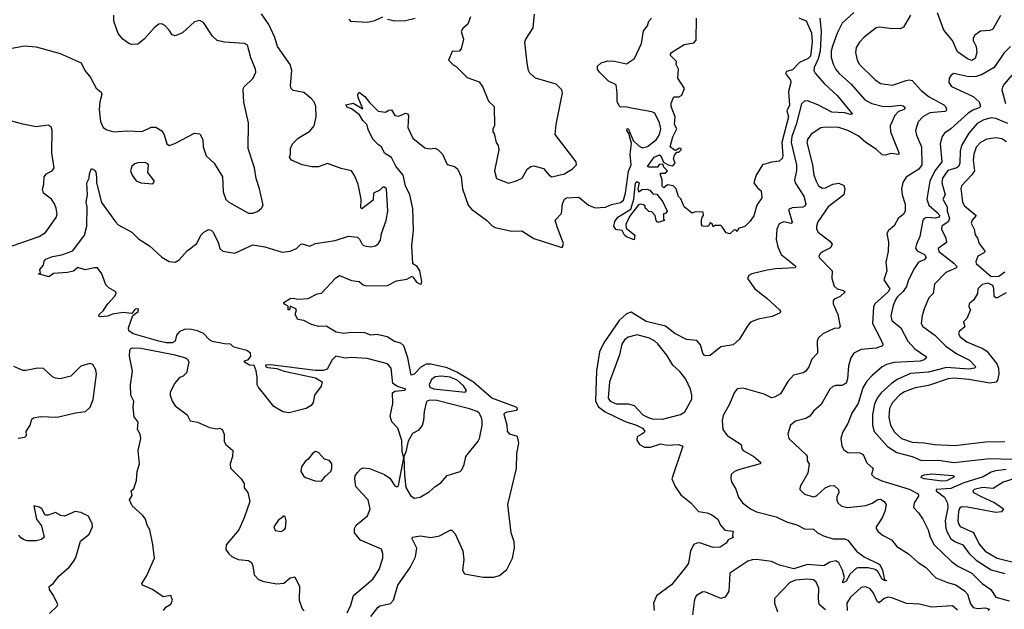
# Model space of a CAD drawing. Extents: x 2293878 to 2522763, y 823964 to 1006972.
# Tile 247 of 256: x 2354415 to 2361002, y 984203 to 988145. Entities that reach past the tile are written whole.
import ezdxf

# ---------------------------------------------------------------- set-up
doc = ezdxf.new("R2010")
doc.units = 0

msp = doc.modelspace()

# ---------------------------------------------------------------- linework, layer by layer
at = {"layer": '0CON20XD'}
for points in [[(2354365, 987955.7), (2354445, 987970), (2354525, 987963.5), (2354685, 987920), (2354825.6, 987855.6), (2354850, 987805), (2354889.4, 987759.4), (2354927.4, 987687.4), (2354960.8, 987660.8), (2354964.5, 987645), (2354950, 987595), (2354947.1, 987545), (2354954.6, 987465), (2354973.1, 987425), (2354997.6, 987407.6), (2355045, 987394.4), (2355135, 987403.1), (2355235, 987396.7), (2355295, 987426), (2355325, 987426), (2355365, 987402.5), (2355381.2, 987375), (2355398.8, 987315), (2355415, 987303.8), (2355453, 987317), (2355585, 987387.1), (2355620.9, 987380.9), (2355639.4, 987345), (2355642.2, 987295), (2355663.1, 987235), (2355715, 987186.2), (2355772.7, 987095), (2355776.9, 986995), (2355793.6, 986943.6), (2355813.8, 986925), (2355945, 986850.8), (2355975, 986850.6), (2356005, 986861.9), (2356032.9, 986885), (2356043.1, 986905), (2356019.6, 987015), (2355996.8, 987083.2), (2355985.5, 987155), (2355944.4, 987285), (2355946.4, 987456.4), (2355913.6, 987593.6), (2355910.6, 987675), (2355915, 987693.3), (2355978, 987755), (2355994.3, 987795), (2355992.5, 987815), (2355960.2, 987890.2), (2355940, 987975), (2355920, 987985), (2355785.4, 987995.4), (2355735.4, 988005.4), (2355705, 988035.8), (2355645, 988126.2), (2355620.3, 988140.3), (2355585, 988130), (2355505, 988057.8), (2355455, 988036.9), (2355435, 988044.3), (2355415.6, 988075), (2355385, 988105.5), (2355365, 988116.2), (2355345, 988115.5), (2355315, 988090.6), (2355247.9, 988015), (2355205, 987980.6), (2355165, 987979.4), (2355145, 987986.7), (2355105.4, 988015.4), (2355073.3, 988053.3), (2355044.7, 988135), (2355045.5, 988175)], [(2356605, 984180), (2356629.3, 984230.7), (2356648.1, 984295), (2356776.5, 984405), (2356820.9, 984469.1), (2356845.5, 984545.5), (2356845.4, 984575.4), (2356835, 984605.8), (2356695.8, 984665), (2356654.4, 984715), (2356655.8, 984744.2), (2356666, 984765), (2356740.9, 984829.1), (2356759.4, 984875), (2356746.4, 984935), (2356702.2, 984982.2), (2356663.8, 985025), (2356656.9, 985075), (2356660.4, 985095), (2356675, 985118.1), (2356695, 985140.6), (2356712, 985148), (2356755, 985144.5), (2356855, 985103.5), (2356890.8, 985080.8), (2356925, 985027.8), (2356937, 985023), (2356949, 985031), (2356984.1, 985215.9), (2356973, 985255), (2356971.4, 985331.4), (2356944.1, 985414.1), (2356905, 985457.5), (2356892.5, 985495), (2356911.1, 985578.9), (2356909.7, 985650.3), (2356925, 985660.6), (2356991.7, 985668.3), (2356997.5, 985675), (2356942.7, 985692.7), (2356912.4, 985712.4), (2356899.1, 985815), (2356875, 985844.4), (2356738.9, 985878.9), (2356632.2, 985887.8), (2356595, 985881.9), (2356530, 985895), (2356505, 985872), (2356472, 985808), (2356445, 985800.3), (2356395, 985800.3), (2356093.1, 985836.9), (2356060, 985835), (2356062.5, 985825), (2356075, 985820.8), (2356135, 985812.5), (2356183.3, 985795), (2356395, 985749.7), (2356438.9, 985725), (2356432.2, 985695), (2356387.1, 985635), (2356378.6, 985585), (2356365, 985566.2), (2356332.5, 985545), (2356235, 985521.2), (2356215, 985517.5), (2356175, 985523.3), (2356115, 985560), (2356011.1, 985691.1), (2356004.5, 985705), (2356003.5, 985755), (2355997.3, 985797.3), (2355983, 985833), (2355952.5, 985835), (2355920, 985855), (2355920, 985865), (2355946.7, 985873.3), (2355960.6, 985895), (2355958.5, 985915), (2355934.2, 985934.3), (2355846.7, 985955), (2355825.6, 985975.6), (2355785, 985977.3), (2355704.1, 985994.1), (2355684.4, 986005), (2355645, 986047.3), (2355605.3, 986065.3), (2355565, 986074.1), (2355525, 986077.1), (2355485, 986060), (2355463.1, 986035), (2355455.8, 985995), (2355435.3, 985984.7), (2355395, 985985.2), (2355345, 985995.2), (2355175, 986044.2), (2355144.2, 986065), (2355142, 986085), (2355172.5, 986167.5), (2355207.5, 986195), (2355209.3, 986209.3), (2355195, 986212.5), (2355185, 986206.7), (2355165, 986180), (2355106.9, 986186.9), (2355035, 986176.5), (2355005, 986163.3), (2354955, 986158.8), (2354943.9, 986163.9), (2354946.7, 986175), (2354972.4, 986197.6), (2355004.5, 986245), (2355050, 986295), (2355060.6, 986315), (2355057.1, 986325), (2355011.6, 986351.6), (2354991.7, 986371.7), (2354965, 986445.6), (2354935, 986485.9), (2354915, 986486.8), (2354852, 986472), (2354805, 986488.9), (2354775.4, 986464.6), (2354735, 986454.3), (2354640.9, 986449.1), (2354610, 986425), (2354540, 986445), (2354555, 986450), (2354550, 986475), (2354573.8, 986505), (2354578.3, 986531.7), (2354590, 986545), (2354635, 986562), (2354697.8, 986572.2), (2354769.7, 986600.3), (2354849.2, 986705), (2354864.4, 986765.6), (2354865.6, 986895), (2354859.2, 986925), (2354868, 986975), (2354863.8, 987055), (2354880, 987085), (2354882.5, 987115), (2354895, 987150), (2354915, 987140), (2354925, 987126.7), (2354928.6, 987091.4), (2354929.2, 987055), (2354962.7, 986922.7), (2355055, 986794), (2355074.5, 986774.5), (2355165, 986724.3), (2355209.5, 986679.5), (2355283.9, 986633.9), (2355365, 986557.5), (2355415, 986528.5), (2355455, 986522.9), (2355481.1, 986538.9), (2355535, 986599.2), (2355600.3, 986649.7), (2355626.2, 986705), (2355646.7, 986725), (2355677.7, 986742.3), (2355695, 986738.6), (2355709.1, 986725), (2355743.8, 986655), (2355753.8, 986615), (2355775, 986597.5), (2355855, 986584.4), (2355975, 986640), (2356055, 986625.5), (2356171.4, 986591.4), (2356225, 986596.9), (2356266.7, 986615), (2356295, 986643.3), (2356305, 986646.2), (2356355, 986632), (2356395, 986648.2), (2356525, 986668.5), (2356615, 986697.5), (2356675, 986692), (2356688.7, 986678.7), (2356705, 986646.2), (2356715.8, 986635.8), (2356735, 986630), (2356765, 986626.7), (2356795, 986633.8), (2356813.2, 986646.8), (2356828.7, 986671.3), (2356835.8, 986715), (2356867.1, 986802.9), (2356878.8, 986865), (2356870, 987015), (2356855.8, 987025.8), (2356845, 987026), (2356824.1, 987005.9), (2356782.5, 986985), (2356780.7, 986939.3), (2356705, 986880), (2356698.3, 986888.3), (2356700, 986945), (2356679.2, 987045), (2356655, 987103.3), (2356635, 987134), (2356565, 987150), (2356475, 987183.1), (2356415, 987162), (2356370.5, 987160.5), (2356305, 987173.8), (2356232.5, 987205), (2356220, 987225), (2356226.7, 987245), (2356227, 987283), (2356240, 987315), (2356277.7, 987352.3), (2356355, 987398.8), (2356384, 987435), (2356398.5, 987495), (2356396.1, 987565), (2356385.5, 987595), (2356365, 987618.5), (2356315, 987657.3), (2356245, 987672.2), (2356231.9, 987685), (2356227.7, 987705), (2356236.2, 987805), (2356224, 987845), (2356138.9, 987965), (2356122.1, 988025), (2356082.1, 988112.1), (2356032.4, 988185)], [(2357430, 988165), (2357413.8, 988115), (2357378.8, 988085), (2357369.2, 988065), (2357383.1, 988015), (2357369.1, 987950.9), (2357355, 987934.2), (2357307.5, 987932.5), (2357283.6, 987873.6), (2357315, 987842.5), (2357335, 987832.5), (2357409.3, 987759.3), (2357489.5, 987729.5), (2357513.3, 987695), (2357551.2, 987601.2), (2357590, 987565), (2357592.5, 987435), (2357580, 987415), (2357580, 987395), (2357590, 987385), (2357602.5, 987325), (2357616.2, 987305), (2357621.2, 987275), (2357592.5, 987135), (2357604.2, 987084.2), (2357685, 987052.5), (2357732.5, 987065), (2357777.5, 987085), (2357810, 987145), (2357835, 987163.3), (2357855, 987168.8), (2357919.7, 987149.7), (2357956.2, 987105), (2357975, 987094), (2358060, 987115), (2358085, 987130), (2358110, 987145), (2358140, 987175), (2358137.5, 987195), (2357996.4, 987376.4), (2358004.2, 987445), (2358046, 987655), (2358042, 987675), (2358003.3, 987715), (2357865, 987754), (2357828, 987788), (2357818, 987805), (2357809.2, 987855), (2357794.2, 987995), (2357800.8, 988015), (2357850.3, 988089.7), (2357858.6, 988181.4)], [(2360374.2, 988175), (2360328.8, 988095), (2360305, 988084.3), (2360235.6, 988085.6), (2360165, 988094.4), (2360145, 988090.6), (2360065, 988027.8), (2360032.9, 987995), (2360011.7, 987958.3), (2360006.5, 987925), (2360017.9, 987875), (2360033.8, 987845), (2360135, 987745.6), (2360175, 987718.9), (2360255, 987707.3), (2360345, 987739.4), (2360365, 987742.9), (2360385, 987738.1), (2360445, 987671.2), (2360500.1, 987630.1), (2360596.7, 987575), (2360608.5, 987565), (2360615.8, 987545), (2360613.8, 987535), (2360605, 987530.6), (2360505, 987521.6), (2360456.9, 987495), (2360425, 987462), (2360408.5, 987405), (2360414, 987374), (2360448.2, 987295), (2360450.8, 987175), (2360430.9, 987145), (2360345, 987091.9), (2360323.2, 987056.8), (2360314, 987015), (2360318.7, 986975), (2360338.5, 986911.5), (2360338, 986865), (2360328.8, 986845), (2360292, 986815), (2360265, 986766.7), (2360226.7, 986735), (2360216.7, 986715), (2360227.1, 986657.1), (2360224.3, 986594.3), (2360208.9, 986525), (2360215.5, 986465), (2360197.1, 986405), (2360236, 986345), (2360225.3, 986325), (2360137.1, 986245), (2360126.9, 986225), (2360121.2, 986115), (2360172.7, 986015), (2360190, 985975), (2360188, 985965), (2360145, 985950), (2360045, 985940), (2359995.8, 985915), (2359976.2, 985883.8), (2359960.1, 985829.9), (2359954.1, 985745), (2359945, 985715.7), (2359915, 985699.6), (2359875, 985700), (2359856.1, 985693.9), (2359835, 985674), (2359776.9, 985573.1), (2359725, 985528), (2359702, 985495), (2359675, 985478.6), (2359605, 985460.8), (2359571.2, 985435), (2359554.1, 985375.9), (2359560, 985345), (2359677.5, 985235), (2359684, 985225), (2359684, 985195), (2359696.2, 985175), (2359687.1, 985112.9), (2359636.7, 985025), (2359633.3, 985005), (2359665, 984974), (2359725, 984955.8), (2359745, 984961.9), (2359803.7, 985016.3), (2359835, 985028.8), (2359865, 985031.4), (2359893.4, 985003.4), (2359894.4, 984985), (2359881.9, 984955), (2359881.4, 984935), (2359889.2, 984915), (2359913.6, 984893.6), (2359955, 984884.5), (2360075, 984897.7), (2360117.9, 984912.1), (2360155, 984936.4), (2360175, 984938.9), (2360198.8, 984925), (2360212, 984905), (2360201.9, 984858.1), (2360186, 984814), (2360145.7, 984755), (2360144.5, 984744.5), (2360156.4, 984726.4), (2360188.2, 984698.2), (2360247.4, 984667.4), (2360284.1, 984624.1), (2360361.9, 984575), (2360425, 984516.9), (2360474.2, 984485), (2360545, 984414.3), (2360621.5, 984381.5), (2360677.1, 984367.1), (2360736.3, 984326.3), (2360756.4, 984305), (2360775, 984240.8), (2360795, 984215.4), (2360825, 984207.8), (2360875, 984212.7), (2360903.3, 984205), (2360893.3, 984195)], [(2359996.2, 988193.8), (2359918.5, 988121.5), (2359884.6, 988055), (2359852.3, 987967.7)], [(2360976, 988174), (2360925, 988080.9), (2360905, 988072.5), (2360842.5, 988067.5), (2360805, 988041.2), (2360795, 988022.5), (2360794.4, 988005), (2360813.1, 987965), (2360818.6, 987925), (2360806.2, 987885), (2360785, 987873.1), (2360755, 987883.6), (2360690, 987930), (2360655.9, 988005), (2360597.6, 988075), (2360555, 988190)], [(2356765, 984155.7), (2356810, 984215), (2356825, 984225.6), (2356895, 984243.1), (2356915.3, 984264.7), (2356945.4, 984365), (2357027, 984483), (2357062.5, 984555), (2357072.7, 984612.7), (2357040, 984675), (2357042.5, 984685), (2357096, 984694), (2357165, 984682.7), (2357224.3, 984694.3), (2357295, 984733.3), (2357305, 984732.5), (2357327.6, 984707.6), (2357378.8, 984595), (2357386.5, 984535), (2357376.5, 984465), (2357389.7, 984439.7), (2357515, 984417.7), (2357585, 984418.2), (2357625, 984428.8), (2357675, 984468.5), (2357712.2, 984545), (2357724.7, 984615), (2357722.7, 984655), (2357703.9, 984715), (2357679.8, 984905), (2357737.6, 985145), (2357741.8, 985245), (2357753.8, 985315), (2357745, 985357.5), (2357694.6, 985374.6), (2357679.4, 985395), (2357675.6, 985435), (2357655.5, 985505), (2357659.4, 985515), (2357675.8, 985524.3), (2357740, 985535), (2357746.2, 985545), (2357736, 985555), (2357574, 985614), (2357450.8, 985720.8), (2357339.7, 985789.7), (2357275, 985818.2), (2357165, 985842.4), (2357135, 985841.9), (2357098.6, 985821.4), (2357055, 985774.4), (2357035, 985768), (2357011.8, 985885), (2356984.6, 985965), (2356965, 985982.9), (2356922.7, 985992.7), (2356873.3, 986025), (2356805, 986040.5), (2356765, 986036.5), (2356725, 986050.6), (2356635, 986054.5), (2356583.2, 986046.8), (2356531.2, 986055), (2356465, 986095.6), (2356415, 986094), (2356368, 986108), (2356315, 986133.8), (2356275, 986140), (2356257.5, 986175), (2356266.7, 986205), (2356263, 986213), (2356225, 986230), (2356220, 986205), (2356210, 986205), (2356210, 986230), (2356182.5, 986245), (2356182.5, 986255), (2356225, 986281.2), (2356245, 986283.8), (2356275, 986276), (2356345, 986281.2), (2356405, 986313.3), (2356435, 986316.2), (2356530.5, 986419.5), (2356554.1, 986435.9), (2356635, 986401.4), (2356685, 986394.2), (2356712.9, 986372.9), (2356735, 986365.4), (2356875, 986369.1), (2356935, 986398.5), (2357005, 986410.6), (2357037.3, 986427.3), (2357045, 986426.2), (2357069.4, 986389.4), (2357095, 986376), (2357101.7, 986378.3), (2357106.1, 986395), (2357092.8, 986465), (2357075, 986495.3), (2357045, 986513.3), (2357038.9, 986635), (2357050.7, 986735), (2357045, 986882.5), (2357024.4, 986975), (2356996.2, 987035), (2356981, 987105), (2356932.3, 987165), (2356903.3, 987223.2), (2356855, 987252.5), (2356835.7, 987295), (2356815, 987308.1), (2356780.4, 987345), (2356748.5, 987405), (2356737.8, 987445), (2356711.7, 987471.7), (2356688.5, 987508.5), (2356635, 987548.1), (2356605, 987561.2), (2356597.5, 987575), (2356645, 987586.9), (2356710, 987550), (2356679.2, 987625), (2356676.2, 987645), (2356685, 987660), (2356725, 987632), (2356755, 987591.2), (2356812.4, 987532.4), (2356863, 987527), (2356885, 987540), (2356901.7, 987541.7), (2356923.6, 987503.6), (2356950.6, 987499.4), (2356995, 987519.1), (2357010, 987515), (2357016.5, 987505), (2357011.2, 987425), (2357045, 987352.5), (2357125, 987288.6), (2357155, 987281.4), (2357195, 987285.7), (2357215, 987275.6), (2357244.2, 987245), (2357275, 987176), (2357325, 987162.9), (2357345, 987147.1), (2357367.8, 987095), (2357377.1, 987015), (2357415.7, 986905), (2357437.7, 986877.7), (2357537.1, 986805), (2357576.9, 986766.9), (2357596.8, 986756.8), (2357705, 986730.4), (2357775, 986733.1), (2357855, 986682.2), (2358035, 986623.5), (2358045.8, 986625), (2358052.1, 986647.9), (2358013.9, 986753.9), (2357997.5, 986805), (2358040.5, 986849.5), (2358045.9, 986915), (2358059.7, 986945), (2358073.1, 986955), (2358155, 986959.2), (2358220.4, 986905), (2358265, 986886.5), (2358335, 986891.8), (2358375, 986909.4), (2358435, 986923.6), (2358455, 986938.1), (2358469, 986985), (2358488.5, 987131.5), (2358505.4, 987175.4), (2358498.1, 987245), (2358508, 987318), (2358490, 987385), (2358477.5, 987405), (2358480, 987415), (2358485, 987417.5), (2358518.3, 987338.3), (2358560.3, 987300.3), (2358585, 987287.8), (2358615, 987296.9), (2358675.8, 987345), (2358695, 987376.7), (2358703.5, 987415), (2358694.6, 987454.6), (2358665, 987520), (2358645, 987530), (2358519.3, 987550.7), (2358465, 987562.5), (2358435, 987560), (2358427, 987567), (2358412, 987595), (2358412.5, 987655), (2358405, 987710), (2358354.5, 987734.5), (2358293.4, 987793.4), (2358280, 987815), (2358281.2, 987835), (2358304.1, 987855.9), (2358349.5, 987870.5), (2358395, 987868.6), (2358475, 987850.8), (2358527.5, 987885), (2358575.7, 987985), (2358588.8, 988071.2), (2358616, 988105), (2358623.9, 988136.1), (2358642.5, 988155)], [(2356617.5, 988147.5), (2356627.5, 988135), (2356745, 988128), (2356790.5, 988139.5), (2356845, 988163.3)], [(2356875, 988147.5), (2356925, 988138), (2356995, 988140), (2357060, 988155)], [(2359768, 988155), (2359777.2, 988065), (2359770, 987935), (2359757.4, 987882.6), (2359729.1, 987825), (2359728.5, 987805), (2359737.1, 987787.1), (2359797.8, 987717.8), (2359886.7, 987636.7), (2359985.7, 987514.3), (2359975, 987510.6), (2359932.3, 987522.3), (2359847.8, 987527.8), (2359755, 987576.6), (2359685, 987602.2), (2359665, 987600), (2359645, 987582), (2359609.3, 987445), (2359580.2, 987365), (2359575.2, 987325), (2359612.5, 987175), (2359612.2, 987137.8), (2359599.1, 987075), (2359602, 987055), (2359660.4, 986965), (2359674.3, 986915), (2359669.3, 986900.7), (2359655, 986891.1), (2359582, 986888), (2359557.5, 986875), (2359582.3, 986792.3), (2359577.1, 986782.9), (2359525, 986792.7), (2359495, 986780), (2359481.2, 986745), (2359476.8, 986675), (2359486.7, 986626.7), (2359510, 986575), (2359597.5, 986505), (2359607.2, 986495), (2359604, 986486), (2359471.1, 986478.9), (2359415, 986470), (2359313.3, 986445), (2359293.3, 986435), (2359284.1, 986415.9), (2359332.5, 986345), (2359413.4, 986283.4), (2359497.5, 986205), (2359505.8, 986195), (2359503.3, 986185), (2359448.3, 986161.7), (2359355, 986144), (2359305, 986122), (2359281.2, 986095), (2359230.5, 986009.5), (2359188.3, 985971.7), (2359105, 985958.6), (2359035, 985900), (2359005, 985898), (2358995, 985901.4), (2358986, 985916), (2358970.6, 985970.6), (2358945, 986000), (2358875, 986007.8), (2358797.1, 986047.1), (2358735, 986095.3), (2358606.7, 986126.7), (2358505, 986188.7), (2358475, 986179.7), (2358425, 986133.7), (2358323.7, 985985), (2358293, 985925), (2358275, 985796.7), (2358268, 985595), (2358286.5, 985556.5), (2358332.6, 985522.6), (2358465, 985459.7), (2358540.6, 985435), (2358580.8, 985415), (2358596.7, 985395), (2358592.5, 985385), (2358576.7, 985375), (2358545, 985355.6), (2358543.5, 985335), (2358560.6, 985305), (2358595, 985286.5), (2358635, 985286.4), (2358705, 985310.5), (2358745, 985300.9), (2358824.1, 985305.9), (2358852.5, 985295), (2358778, 985075), (2358799.4, 985025), (2358838.3, 984968.3), (2358904, 984915), (2358957, 984857), (2359015, 984848.6), (2359045, 984835.8), (2359085, 984806.2), (2359103.3, 984765), (2359131.4, 984731.4), (2359187.5, 984725), (2359183.3, 984695), (2359187.5, 984682.5), (2359155, 984667.5), (2359142.5, 984645), (2359101.7, 984618.3), (2359055, 984615.8), (2358965, 984647.5), (2358945, 984646.4), (2358925, 984635.6), (2358903.8, 984595), (2358889.3, 984510.7), (2358875, 984491.8), (2358775, 984367.9), (2358675, 984294.3), (2358654.6, 984245), (2358659.2, 984195)], [(2359115, 986760), (2359105, 986770), (2359065, 986770), (2359055, 986760), (2359050, 986775), (2359035, 986790), (2359028.3, 986771.7), (2359017, 986763), (2358983.6, 986763.6), (2358977.5, 986775), (2358977.5, 986805), (2358980, 986825), (2358990, 986835), (2358988.3, 986858.3), (2358935, 986860), (2358915, 986852.5), (2358905, 986857.5), (2358860, 986895), (2358838.3, 986948.3), (2358823, 986963), (2358807.5, 987015), (2358787.5, 987035), (2358748.3, 987041.7), (2358725, 987020), (2358713, 987033), (2358712.5, 987075), (2358700, 987115), (2358705, 987120), (2358735, 987120), (2358750, 987135), (2358725, 987160), (2358718.3, 987178.3), (2358693, 987177), (2358681.7, 987158.3), (2358625, 987158.8), (2358614, 987164), (2358660, 987225), (2358695, 987242.5), (2358704, 987235), (2358721.7, 987191.7), (2358753.8, 987173.8), (2358785, 987167.5), (2358800, 987185), (2358790, 987215), (2358795, 987240), (2358811.7, 987258.3), (2358825, 987260), (2358840, 987275), (2358840, 987285), (2358826.4, 987286.4), (2358805, 987270), (2358795, 987272.5), (2358766.7, 987295), (2358785, 987361.4), (2358811.2, 987415), (2358796.2, 987445), (2358801.1, 987495), (2358774.4, 987565), (2358773.9, 987586.1), (2358791.7, 987628.3), (2358825, 987630), (2358845, 987640), (2358862.5, 987685), (2358817.5, 987755), (2358822.5, 987815), (2358807.5, 987845), (2358810, 987865), (2358770, 987905), (2358770, 987915), (2358775, 987926.2), (2358860.8, 987979.2), (2358925, 987990.8), (2358941.2, 988008.8), (2358943.8, 988155)], [(2359626.7, 988156.7), (2359676.6, 988136.6), (2359712.6, 988057.4), (2359717.2, 987997.2), (2359705, 987901.5), (2359689.5, 987885), (2359632, 987858), (2359585, 987810.4), (2359545, 987798.1), (2359538.1, 987785), (2359571.1, 987741.1), (2359574.6, 987725), (2359559.2, 987665), (2359565, 987573.3), (2359547.3, 987535), (2359557.6, 987495), (2359512.9, 987325), (2359520.4, 987235), (2359515, 987216), (2359495, 987198.6), (2359445, 987192.9), (2359385, 987175.8), (2359341.2, 987105), (2359327.5, 987055), (2359350.7, 987020.7), (2359375, 987001.2), (2359380, 986955), (2359345.8, 986905), (2359325.9, 986834.1), (2359303, 986797), (2359267, 986763), (2359225, 986750), (2359215, 986730), (2359208.3, 986738.3), (2359195, 986740), (2359165, 986712.5), (2359140.7, 986720.7), (2359115, 986760)], [(2359852.3, 987967.7), (2359843.9, 987935), (2359844.8, 987894.8), (2359857.3, 987847.3), (2359875, 987812.9), (2359896.7, 987785), (2359978.8, 987715), (2360069.1, 987609.1), (2360115.8, 987585.7), (2360185, 987565.9), (2360235, 987563.7), (2360305, 987573.5), (2360325, 987570), (2360338.5, 987558.5), (2360333.2, 987545), (2360295, 987530.3), (2360269.7, 987505), (2360239.1, 987435), (2360241.2, 987395), (2360298.6, 987251.4), (2360295.6, 987244.4), (2360245, 987250), (2360205, 987239.4), (2360185, 987241.1), (2360146.8, 987276.8), (2360075, 987324.6), (2360025, 987368.9), (2359954.5, 987404.5), (2359895, 987423.2), (2359805, 987427.2), (2359775, 987421.5), (2359710.7, 987379.3), (2359686.5, 987345), (2359680, 987325), (2359718.2, 987175), (2359727.7, 987105), (2359742.5, 987065), (2359758.8, 987035), (2359785, 987019.1), (2359805, 987020.6), (2359855, 987045.4), (2359895, 987052.2), (2359927.6, 987037.6), (2359935.8, 987015), (2359929.4, 986975), (2359823.1, 986895), (2359755.8, 986794.2), (2359745.4, 986765), (2359746.2, 986745), (2359757.7, 986725), (2359835.5, 986665), (2359849.5, 986645), (2359840.4, 986619.6), (2359786.3, 986593.7), (2359770.3, 986579.7), (2359761.2, 986565), (2359763.8, 986555), (2359850, 986465), (2359848.1, 986415), (2359865, 986363.1), (2359885, 986346.2), (2359926.2, 986335), (2359937.5, 986325), (2359905, 986295.3), (2359865, 986276), (2359857.5, 986265), (2359856.7, 986245), (2359888, 986175), (2359903.3, 986095), (2359895, 986081.9), (2359865, 986080.8), (2359788.8, 986045), (2359757.5, 986015), (2359749.5, 985995), (2359752, 985915), (2359714.3, 985875.7), (2359694, 985825), (2359673.8, 985795), (2359656.5, 985783.5), (2359592.1, 985767.9), (2359554.5, 985725.5), (2359505.4, 985644.6), (2359465, 985620.6), (2359445, 985618.1), (2359395, 985641.2), (2359255, 985681.9), (2359215, 985678), (2359195, 985651.2), (2359164.3, 985575), (2359120.3, 985499.7), (2359114.3, 985465), (2359120, 985405), (2359147.5, 985365), (2359242, 985305), (2359246.7, 985275), (2359256, 985265), (2359327.1, 985225), (2359373.3, 985185), (2359368.8, 985175), (2359223.8, 985135), (2359196.3, 985123.7), (2359175.8, 985104.2), (2359172.5, 985075), (2359177.5, 985055), (2359206.2, 985006.2), (2359224.1, 984954.1), (2359251.8, 984915), (2359304.8, 984874.8), (2359344.8, 984854.8), (2359475, 984821.1), (2359545, 984787.7), (2359615, 984768.2), (2359665, 984741.8), (2359725, 984739.2), (2359752, 984715), (2359793.4, 984693.4), (2359855.5, 984674.5), (2359935, 984674.2), (2359955, 984666), (2360012.6, 984592.6), (2360063.8, 984553.8), (2360164.4, 984505), (2360174.5, 984495), (2360187.1, 984465), (2360200, 984400), (2360215.8, 984395), (2360205, 984393.8), (2360184.6, 984404.6), (2360156.6, 984456.6), (2360138.7, 984468.7), (2360090.9, 984480.9), (2360025, 984481.1), (2360012.7, 984477.3), (2359970, 984440), (2359945, 984391.4), (2359925, 984379.2), (2359920.6, 984385), (2359932.9, 984415), (2359919.7, 984465), (2359895.2, 984515), (2359875, 984528.4), (2359835, 984518.4), (2359795, 984493.1), (2359685, 984502.4), (2359595, 984473.1), (2359498.7, 984498.7), (2359445, 984522.7), (2359345, 984535.8), (2359315, 984534.1), (2359286.9, 984525), (2359165.7, 984444.3), (2359159.2, 984325), (2359135, 984284), (2359105, 984275.8), (2359005, 984317.5), (2358985, 984320), (2358943.8, 984295), (2358930.8, 984275), (2358927.1, 984255), (2358917, 984167)], [(2361043.3, 987965), (2360999.2, 987920.8), (2360934.6, 987825), (2360855, 987778.3), (2360815, 987765.2), (2360765, 987761.9), (2360665, 987785.4), (2360646, 987775), (2360632.9, 987755), (2360630.8, 987725), (2360649.1, 987699.1), (2360795, 987632.1), (2360834.4, 987595), (2360841.9, 987565), (2360834, 987555), (2360790.6, 987539.4), (2360759.8, 987520.2), (2360645, 987414.4), (2360603, 987387), (2360585.4, 987364.6), (2360573.2, 987315), (2360585.2, 987195), (2360537.9, 987135), (2360504, 987065), (2360483.3, 986945), (2360497.8, 986905), (2360553, 986857), (2360572, 986835), (2360563.4, 986825), (2360541.2, 986818.8), (2360485, 986822), (2360465.3, 986815), (2360457.3, 986805), (2360437.3, 986695), (2360414.1, 986645), (2360408.6, 986618.6), (2360419.9, 986599.9), (2360467.5, 986575), (2360478.5, 986555), (2360465, 986539.5), (2360427.1, 986522.9), (2360401.3, 986485), (2360361.5, 986405), (2360347.7, 986362.3), (2360325, 986326.9), (2360285, 986289.6), (2360275, 986271.5), (2360259.7, 986235), (2360244, 986165), (2360250.8, 986135), (2360310.5, 986085), (2360356.5, 985995), (2360402.7, 985945), (2360475.6, 985895), (2360481.4, 985885), (2360465, 985870.5), (2360438.5, 985861.5), (2360265, 985852.4), (2360215, 985840.8), (2360185.6, 985825), (2360115.9, 985764.1), (2360082.6, 985727.4), (2360056.2, 985685), (2360025, 985579.2), (2359982.7, 985515), (2359954.5, 985445), (2359918.9, 985385), (2359909.4, 985345), (2359915, 985293.3), (2359929.1, 985269.1), (2359955, 985252), (2360035, 985248.5), (2360057.6, 985237.6), (2360082, 985182), (2360124.2, 985145), (2360114.2, 985105), (2360134, 985085), (2360183, 985063), (2360365.7, 985005.7), (2360426.5, 984975), (2360429.2, 984960.7), (2360399.4, 984915), (2360395.8, 984885), (2360428.9, 984848.9), (2360457.8, 984805), (2360493.5, 984735), (2360506.4, 984685), (2360532.1, 984635), (2360645.7, 984525.7), (2360691.5, 984491.5), (2360786, 984446), (2360855, 984375.4), (2360911.1, 984335), (2360945.5, 984285), (2361035, 984259.3)], [(2361051.5, 987775), (2361000.6, 987715), (2360989.4, 987695), (2360986.7, 987675), (2361010.4, 987585)], [(2354568.3, 987011.7), (2354577.1, 987045), (2354579.2, 987095), (2354595, 987114.2), (2354633.4, 987136.6), (2354646.2, 987155), (2354629.5, 987255), (2354631.8, 987405), (2354625, 987428.1), (2354605, 987440), (2354525, 987429.2), (2354435, 987446.9), (2354345, 987470.7)], [(2361025, 987450.8), (2360945, 987483.9), (2360915, 987490), (2360865.7, 987475), (2360819.9, 987450.1), (2360765, 987385.4), (2360715.9, 987305), (2360705.9, 987265), (2360704.3, 987185), (2360697.1, 987165), (2360685, 987155.7), (2360625, 987135.8), (2360589, 987085), (2360584.8, 987055), (2360607.4, 986975), (2360591.8, 986945), (2360619.3, 986895), (2360619.6, 986865), (2360636, 986815), (2360625.6, 986794.4), (2360584.5, 986765), (2360582.9, 986745), (2360610, 986685), (2360614.5, 986655.5), (2360560.8, 986615), (2360565, 986594.7), (2360665, 986518.4), (2360684.7, 986495), (2360683.5, 986486.5), (2360610, 986455), (2360535, 986377.1), (2360525.6, 986315), (2360498.1, 986285), (2360467, 986213), (2360452.2, 986165), (2360445.6, 986115), (2360457.5, 986095), (2360537.5, 986035), (2360611.7, 985961.7), (2360685, 985911.8), (2360769.7, 985869.7), (2360810.8, 985825), (2360802, 985815), (2360765, 985808.3), (2360615, 985820.5), (2360495, 985787.9), (2360375, 985778.9), (2360285, 985740.3), (2360245, 985710.3), (2360178.9, 985651.1), (2360151.6, 985615), (2360134.8, 985575.2), (2360119.6, 985505), (2360120.5, 985435), (2360131.9, 985391.9), (2360221.3, 985291.3), (2360282.6, 985252.6), (2360386, 985225), (2360448.1, 985198.1), (2360561.2, 985201.2), (2360663.8, 985183.8), (2360905, 985210.9), (2361055, 985206.3)], [(2361017.9, 987327.9), (2360985, 987347.5), (2360944.6, 987354.6), (2360885, 987347.2), (2360842.5, 987325), (2360815, 987292.9), (2360798.9, 987245), (2360794.2, 987205), (2360803.3, 987135), (2360785, 987107.1), (2360715.6, 987035), (2360711.9, 987015), (2360717.5, 986965), (2360721.9, 986925), (2360735, 986899.6), (2360814.4, 986835), (2360786.9, 986805), (2360780, 986785), (2360799.6, 986745), (2360806.7, 986706.7), (2360823.5, 986683.5), (2360835, 986648.8), (2360873.8, 986596.2), (2360863.8, 986585), (2360824.4, 986565), (2360812.2, 986527.8), (2360815, 986514.2), (2360915, 986427.7), (2360965, 986431.1), (2361005, 986459.2)], [(2355305, 987047.5), (2355316.7, 987065), (2355272.7, 987122.7), (2355276.7, 987175), (2355271.7, 987181.7), (2355255, 987189.2), (2355205, 987188.6), (2355185, 987182), (2355166.2, 987165), (2355156.2, 987135), (2355168, 987105), (2355195, 987068.8), (2355225, 987053.8), (2355305, 987047.5)], [(2358525, 986672.5), (2358475, 986694), (2358462, 986705), (2358445.6, 986735.6), (2358402.4, 986742.4), (2358390.6, 986765), (2358397.5, 986795), (2358417.1, 986825), (2358502.5, 986877.5), (2358523.4, 986945), (2358534.7, 987055), (2358545, 987064), (2358558.8, 987055), (2358550, 987015), (2358554.1, 986994.1), (2358580, 987010), (2358613, 987013), (2358630, 987005), (2358651.7, 986981.7), (2358678.3, 986978.3), (2358718.3, 986928.3), (2358747.5, 986865), (2358735, 986850), (2358723, 986847), (2358722.5, 986812.5), (2358728.3, 986801.7), (2358685, 986790), (2358673, 986803), (2358667, 986837), (2358645, 986860), (2358625, 986862.5), (2358610, 986875), (2358600, 986885), (2358600, 986900), (2358588.3, 986908.3), (2358565, 986912.5), (2358555, 986907.5), (2358495, 986828.8), (2358470.6, 986775), (2358471.9, 986751.9), (2358530, 986705), (2358525, 986672.5)], [(2354365, 986632.7), (2354545, 986696.2), (2354587.8, 986722.2), (2354658.1, 986821.9), (2354665.6, 986845), (2354660, 986885), (2354647.5, 986915), (2354627.1, 986945), (2354573.5, 986985), (2354568.3, 987011.7)], [(2361015, 986318), (2360955, 986284.6), (2360944.6, 986284.6), (2360934.6, 986294.6), (2360932.8, 986347.2), (2360925, 986369.1), (2360895, 986383.8), (2360855, 986375.7), (2360826, 986345), (2360822, 986315), (2360798.7, 986271.3), (2360767.5, 986245), (2360765.7, 986225.7), (2360776.2, 986205), (2360752.5, 986147.5), (2360729.2, 986125), (2360738.8, 986091.2), (2360700.4, 986059.6), (2360695.4, 986045), (2360706.8, 986025), (2360752.2, 985992.2), (2360813.8, 985963.8), (2360855, 985948.4), (2360885, 985928.4), (2360952.8, 985845), (2360963.6, 985815), (2360965.8, 985775), (2360957.3, 985735), (2360947.5, 985722.5), (2360905, 985714), (2360765, 985739.5), (2360665, 985748.4), (2360626.6, 985743.4), (2360495, 985698.8), (2360405, 985683.8), (2360333.8, 985656.2), (2360303.6, 985636.4), (2360254.6, 985585.4), (2360234.2, 985545), (2360230, 985485), (2360240.8, 985435), (2360266.5, 985386.5), (2360315, 985344.7), (2360385, 985320.8), (2360465, 985316.6), (2360535, 985304.2), (2360671.3, 985298.7), (2360876.5, 985323.5), (2361005, 985326)], [(2358715, 985473.8), (2358835, 985505.6), (2358865, 985524.4), (2358911.2, 985608.8), (2358911.9, 985635), (2358901.8, 985675), (2358871.4, 985741.4), (2358832.4, 985792.4), (2358785.5, 985835), (2358743.4, 985903.4), (2358685, 985977.8), (2358665, 985996.5), (2358628, 986015), (2358545, 986037.5), (2358485, 986023.1), (2358462.2, 986005), (2358443.1, 985975), (2358426.9, 985905), (2358361.8, 985725), (2358352.9, 985615), (2358365.8, 985595), (2358405, 985577.3), (2358486.4, 985576.4), (2358525, 985566.7), (2358585, 985504.3), (2358615, 985486.9), (2358647.3, 985477.3), (2358715, 985473.8)], [(2355378, 984195), (2355391.9, 984218.1), (2355425, 984236.7), (2355436.2, 984265), (2355425, 984296.7), (2355375, 984287.5), (2355302.5, 984335), (2355237.5, 984365), (2355232.5, 984375), (2355263.8, 984425), (2355316.7, 984545), (2355305.8, 984635.8), (2355285.6, 984735.6), (2355268.8, 984765), (2355257.5, 984805), (2355239.8, 984829.8), (2355167.5, 984895), (2355150, 984935), (2355167.5, 984965), (2355160, 984995), (2355178.3, 985011.7), (2355197.5, 985065), (2355200, 985125), (2355217.5, 985175), (2355207.5, 985265), (2355226.2, 985345), (2355220, 985375), (2355202.5, 985405), (2355207.5, 985455), (2355180.7, 985490.7), (2355173.8, 985555), (2355177.5, 985595), (2355158.8, 985635), (2355156, 985705), (2355170.5, 985795), (2355150.6, 985895), (2355151.4, 985935), (2355156, 985945), (2355168.9, 985951.1), (2355225, 985948.1), (2355445, 985906.8), (2355523.8, 985885), (2355536.7, 985875), (2355546.2, 985855), (2355530, 985785), (2355508.3, 985761.7), (2355485, 985752.5), (2355452.5, 985715), (2355421.2, 985655), (2355421.2, 985635), (2355433.9, 985593.9), (2355454.1, 985564.1), (2355535, 985502.5), (2355555, 985463.3), (2355605, 985453.8), (2355685, 985418), (2355735, 985410), (2355755, 985413.3), (2355770, 985405), (2355783.8, 985375), (2355783.8, 985325), (2355793.8, 985305), (2355841.2, 985265), (2355839.2, 985225), (2355822.5, 985175), (2355825, 985147.5), (2355896.2, 985075), (2355916.7, 985045), (2355917.5, 985015), (2355941.2, 984985), (2355954, 984925), (2355917.1, 984815), (2355880.8, 984735), (2355797.1, 984635), (2355795, 984603.3), (2355815, 984573.3), (2355835, 984556.2), (2355877.3, 984537.3), (2355945, 984528.5), (2355965, 984515.7), (2355974.3, 984495), (2355983.3, 984433.3), (2356012.4, 984402.4), (2356048.3, 984388.3), (2356135, 984372.7), (2356181.1, 984378.9), (2356225, 984414), (2356255, 984420), (2356287.3, 984355), (2356285.5, 984265), (2356305, 984206.2), (2356315, 984192.9)], [(2354405, 985347.5), (2354450, 985355), (2354460, 985365), (2354458.3, 985391.7), (2354485.9, 985434.1), (2354496.4, 985473.6), (2354506.4, 985483.6), (2354555, 985492), (2354665, 985487.1), (2354787.7, 985517.7), (2354854.5, 985525.5), (2354885.7, 985555), (2354906.9, 985605), (2354928.6, 985775), (2354924.3, 985805), (2354905, 985840), (2354885, 985846), (2354825, 985828), (2354757.8, 985762.2), (2354685, 985744.4), (2354655, 985747.5), (2354635, 985757.5), (2354574.2, 985814.2), (2354535, 985815.6), (2354455, 985799.4), (2354435, 985800.6), (2354375.9, 985825.9)], [(2357395, 985654.8), (2357404.6, 985665), (2357385, 985697.5), (2357340.8, 985735), (2357295, 985755.6), (2357235, 985762.7), (2357193.6, 985756.4), (2357170.8, 985739.2), (2357154.6, 985705), (2357159.2, 985689.2), (2357185, 985677.5), (2357395, 985654.8)], [(2357055, 984946.9), (2357095, 984953.5), (2357155, 984988.9), (2357194.7, 985025.3), (2357231.7, 985048.3), (2357275, 985098.6), (2357362.5, 985125), (2357373.8, 985135), (2357388.8, 985171.2), (2357400.8, 985225), (2357483, 985327), (2357491.5, 985345), (2357508.6, 985431.4), (2357509.5, 985465), (2357505.5, 985485), (2357488.5, 985515), (2357475, 985525.9), (2357425, 985544.6), (2357205, 985598.7), (2357158.4, 985601.6), (2357136.9, 985593.1), (2357120, 985525), (2357116.1, 985466.1), (2357106.9, 985433.1), (2357081.1, 985398.9), (2357042.2, 985377.8), (2357013.3, 985326.7), (2356999.2, 985255), (2356985.5, 985225), (2356990.1, 985099.9), (2356998.4, 985018.4), (2357028.6, 984965), (2357055, 984946.9)], [(2356435, 985060), (2356458.8, 985091.2), (2356496.2, 985125), (2356503.8, 985145), (2356503.8, 985175), (2356488.3, 985198.3), (2356455, 985208), (2356415, 985250.8), (2356395, 985257.5), (2356375, 985248), (2356345, 985206.2), (2356325, 985192.5), (2356300, 985155), (2356296.7, 985125), (2356313.3, 985095), (2356327.5, 985085), (2356392.1, 985062.1), (2356435, 985060)], [(2361015, 985137.7), (2360945, 985128.1), (2360915, 985119.3), (2360860.8, 985089.2), (2360730.8, 985049.2), (2360645, 985011.6), (2360546.2, 985005), (2360545.8, 984995), (2360602.2, 984952.2), (2360622.3, 984912.3), (2360623.7, 984885), (2360606.4, 984795), (2360610.6, 984745), (2360619.1, 984719.1), (2360645, 984675.4), (2360675, 984655.3), (2360725.2, 984635.2), (2360765, 984579.6), (2360815, 984531.2), (2360915, 984467.1), (2361005, 984442.1)], [(2360585, 985060.9), (2360465, 985075.6), (2360446.8, 985085), (2360450, 985095), (2360465, 985103.3), (2360515, 985109), (2360658.1, 985098.1), (2360666.2, 985095), (2360659.4, 985085), (2360615, 985062.3), (2360585, 985060.9)], [(2361115, 985090.2), (2360995, 985054), (2360928.3, 985011.8), (2360857, 985017), (2360801.1, 985005), (2360792, 984995), (2360796.7, 984985), (2360846.8, 984956.8)], [(2360846.8, 984956.8), (2360935, 984917.3), (2360986.7, 984885), (2360996.2, 984875), (2360983.8, 984855), (2360945, 984849.5), (2360755.7, 984885.7), (2360715, 984888.1), (2360701.9, 984878.1), (2360695, 984857.5), (2360691.9, 984795), (2360695.3, 984775), (2360707.3, 984757.3), (2360796.8, 984716.8), (2360835, 984638.8), (2360875, 984592.5), (2360955, 984544.8), (2361117.8, 984505)], [(2354615, 984176.2), (2354665.9, 984224.1), (2354670, 984235), (2354641.2, 984295), (2354614.4, 984335), (2354613.1, 984355), (2354638, 984375), (2354676, 984425), (2354745, 984486), (2354775, 984523.8), (2354790.3, 984549.7), (2354822.2, 984657.8), (2354878.8, 984705), (2354902, 984755), (2354899.2, 984775), (2354876, 984825), (2354825, 984851.1), (2354786.2, 984856.2), (2354715, 984826.4), (2354690.4, 984830.4), (2354655, 984851.2), (2354605, 984833.3), (2354585, 984832.5), (2354562.5, 984875), (2354545, 984886.2), (2354510, 984895), (2354527.5, 984805), (2354560.3, 984760.3), (2354578, 984685), (2354560.3, 984669.7), (2354525, 984660), (2354465, 984661.2), (2354445, 984668), (2354422.1, 984682.1), (2354409.2, 984699.2)], [(2356165, 984724), (2356185, 984733.8), (2356193.3, 984745), (2356196.7, 984795), (2356191.7, 984821.7), (2356185, 984827.5), (2356145, 984796.2), (2356116, 984755), (2356125, 984730), (2356165, 984724)], [(2359805, 984198.8), (2359764.4, 984234.4), (2359758.2, 984275), (2359761.3, 984345), (2359744.4, 984385), (2359725, 984400.5), (2359685.9, 984405.9), (2359605, 984398.3), (2359567.8, 984382.2), (2359463.8, 984275), (2359464, 984245), (2359485, 984187.5)], [(2360688.5, 984198.5), (2360655, 984227.3), (2360515, 984217.3), (2360435, 984236.8), (2360347.6, 984242.4), (2360249.5, 984279.5), (2360225, 984283.4), (2360198.9, 984275), (2360165, 984245.8), (2360154.1, 984254.1), (2360125.4, 984315), (2360105, 984340), (2360075, 984354.2), (2360045, 984348.6), (2359972.5, 984285), (2359949.3, 984245), (2359950.2, 984195)]]:
    msp.add_lwpolyline(points, dxfattribs=at)

doc.saveas('drawing.dxf')
